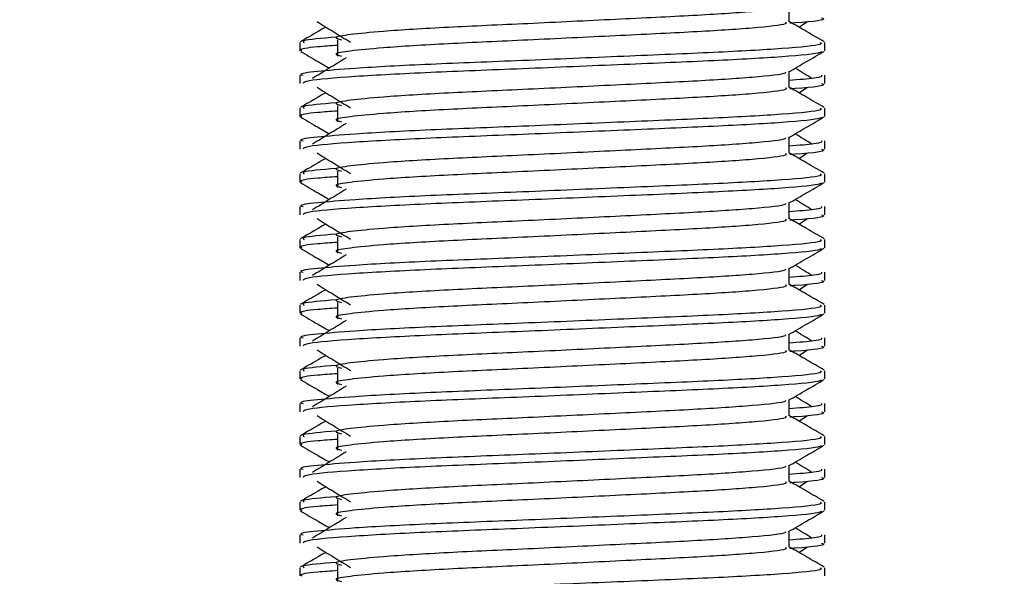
# Model space of a CAD drawing. Header units: millimetres. Extents: x 0 to 420, y 0 to 299.
# Tile 60 of 72: x 334.53 to 339.17, y 151.98 to 154.6. Entities that reach past the tile are written whole.
import ezdxf

# ---------------------------------------------------------------- set-up
doc = ezdxf.new("R2010")
doc.units = ezdxf.units.MM
doc.layers.add('QUOTE', color=174, linetype='Continuous')
doc.styles.add('SLDTEXTSTYLE3', font='TXT', dxfattribs={"width": 0.75})
doc.dimstyles.new('SLDDIMSTYLE0', dxfattribs={"dimtxt": 3, "dimasz": 3, "dimexe": 0, "dimexo": 0.0625, "dimgap": 0.75, "dimtad": 1, "dimlfac": 6.46054, "dimrnd": 1e-09, "dimzin": 12, "dimdsep": 46, "dimtxsty": 'SLDTEXTSTYLE3', "dimsah": 1, "dimcen": 0.09, "dimadec": 0, "dimazin": 3, "dimtfac": 1, "dimtdec": 3, "dimtofl": 0, "dimtmove": 0, "dimatfit": 3, "dimfxl": 0, "dimfrac": 2, "dimtolj": 1, "dimtzin": 12, "dimarcsym": 0})

# ---------------------------------------------------------------- blocks, each defined once
blk = doc.blocks.new('_D_2')
at = {"layer": 'QUOTE'}
for p, q in [((329.0264, 282.4821), (367.0436, 282.4821)), ((365.0436, 141.7664), (365.0436, 282.4821)), ((348.3068, 141.7664), (367.0436, 141.7664))]:
    blk.add_line(p, q, dxfattribs=at)
for points in [[(365.0436, 282.4821), (364.5436, 279.4821), (365.5436, 279.4821)], [(365.0436, 141.7664), (365.5436, 144.7664), (364.5436, 144.7664)]]:
    blk.add_solid(points, dxfattribs=at)
at = {"layer": 'QUOTE', "insert": (361.1764, 207.1367), "char_height": 3, "attachment_point": 1, "rotation": 90, "style": 'SLDTEXTSTYLE3'}
blk.add_mtext('909,1', dxfattribs=at)

msp = doc.modelspace()

# ---------------------------------------------------------------- linework, layer by layer
at = {"color": 7, "linetype": 'Continuous', "lineweight": 25}
for p, q in [((338.1582, 154.5903), (338.1582, 154.6658)), ((338.2029, 154.5661), (338.2443, 154.5915)), ((335.8492, 154.4933), (335.8492, 154.4547)), ((336.0275, 154.5061), (336.0275, 154.4287)), ((338.3258, 154.4547), (338.3258, 154.4933)), ((335.8492, 154.3385), (335.8492, 154.2999)), ((338.1582, 154.2808), (338.1582, 154.3563)), ((338.3258, 154.2999), (338.3258, 154.3385)), ((338.2029, 154.2565), (338.2443, 154.2819)), ((336.0275, 154.1965), (336.0275, 154.1191)), ((335.8492, 154.1837), (335.8492, 154.1451)), ((338.3258, 154.1451), (338.3258, 154.1837)), ((338.1582, 153.9712), (338.1582, 154.0467)), ((335.8492, 154.0289), (335.8492, 153.9904)), ((338.3258, 153.9904), (338.3258, 154.0289)), ((338.2029, 153.947), (338.2443, 153.9723)), ((335.8492, 153.8741), (335.8492, 153.8355)), ((336.0275, 153.8869), (336.0275, 153.8095)), ((338.3258, 153.8355), (338.3258, 153.8741)), ((338.1582, 153.6616), (338.1582, 153.7371)), ((335.8492, 153.7194), (335.8492, 153.6808)), ((338.3258, 153.6808), (338.3258, 153.7194)), ((338.2029, 153.6374), (338.2443, 153.6628)), ((335.8492, 153.5645), (335.8492, 153.5259)), ((336.0275, 153.5773), (336.0275, 153.5)), ((338.3258, 153.5259), (338.3258, 153.5645)), ((335.8492, 153.4098), (335.8492, 153.3712)), ((338.1582, 153.3521), (338.1582, 153.4275)), ((338.3258, 153.3712), (338.3258, 153.4098)), ((338.2029, 153.3278), (338.2443, 153.3532)), ((336.0275, 153.2678), (336.0275, 153.1904)), ((335.8492, 153.255), (335.8492, 153.2164)), ((338.3258, 153.2164), (338.3258, 153.255)), ((338.1582, 153.0425), (338.1582, 153.118)), ((335.8492, 153.1002), (335.8492, 153.0616)), ((338.3258, 153.0616), (338.3258, 153.1002)), ((338.2029, 153.0183), (338.2443, 153.0436)), ((335.8492, 152.9454), (335.8492, 152.9068)), ((336.0275, 152.9582), (336.0275, 152.8808)), ((338.3258, 152.9068), (338.3258, 152.9454)), ((338.1582, 152.7329), (338.1582, 152.8084)), ((335.8492, 152.7907), (335.8492, 152.7521)), ((338.3258, 152.7521), (338.3258, 152.7907)), ((338.2029, 152.7087), (338.2443, 152.7341)), ((335.8492, 152.6358), (335.8492, 152.5972)), ((336.0275, 152.6486), (336.0275, 152.5712)), ((338.3258, 152.5972), (338.3258, 152.6358)), ((335.8492, 152.4811), (335.8492, 152.4425)), ((338.1582, 152.4233), (338.1582, 152.4988)), ((338.3258, 152.4425), (338.3258, 152.4811)), ((338.2029, 152.3991), (338.2443, 152.4245)), ((336.0275, 152.3391), (336.0275, 152.2617)), ((335.8492, 152.3263), (335.8492, 152.2877)), ((338.3258, 152.2877), (338.3258, 152.3263)), ((338.1582, 152.1138), (338.1582, 152.1893)), ((335.8492, 152.1715), (335.8492, 152.1329)), ((338.3258, 152.1329), (338.3258, 152.1715)), ((338.2029, 152.0895), (338.2443, 152.1149)), ((335.8492, 152.0167), (335.8492, 151.9781)), ((336.0275, 152.0295), (336.0275, 151.9521)), ((338.3258, 151.9781), (338.3258, 152.0167))]:
    msp.add_line(p, q, dxfattribs=at)
for points, knots in [([(338.1392, 154.6636), (338.1405, 154.6619), (338.1462, 154.6541), (338.0004, 154.6382), (337.7205, 154.6202), (337.34, 154.6021), (336.9267, 154.5817), (336.5354, 154.5646), (336.2462, 154.547), (336.0795, 154.5302), (336.0017, 154.5178), (336.032, 154.5095), (336.0455, 154.5058)], [0, 0, 0, 0, 0.035107, 0.156135, 0.273953, 0.391653, 0.512699, 0.629093, 0.748412, 0.840135, 0.92875, 1, 1, 1, 1]), ([(338.3097, 154.6095), (338.3143, 154.6081), (338.3374, 154.6006), (338.2778, 154.5914), (338.1697, 154.5845), (338.1616, 154.584)], [0, 0, 0, 0, 0.18373, 0.938556, 1, 1, 1, 1]), ([(335.9721, 154.5661), (335.9599, 154.5591), (335.9198, 154.5358), (335.8796, 154.5125), (335.8516, 154.4963)], [0, 0, 0, 0, 0.303338, 1, 1, 1, 1]), ([(335.9307, 154.5915), (335.9571, 154.5753), (336.0099, 154.543), (336.0625, 154.5107), (336.0889, 154.4945)], [0, 0, 0, 0, 0.500011, 1, 1, 1, 1]), ([(338.1397, 154.5901), (338.1431, 154.5871), (338.1533, 154.5781), (338.0026, 154.5608), (337.72, 154.5428), (337.3401, 154.5247), (336.9267, 154.5043), (336.5354, 154.4872), (336.2462, 154.4696), (336.0795, 154.4528), (336.0017, 154.4405), (336.032, 154.4321), (336.0455, 154.4284)], [0, 0, 0, 0, 0.059132, 0.177163, 0.292064, 0.406849, 0.524898, 0.638409, 0.754774, 0.844226, 0.930647, 1, 1, 1, 1]), ([(338.3235, 154.4963), (338.2955, 154.5125), (338.2404, 154.5444), (338.1853, 154.5763), (338.1582, 154.592)], [0, 0, 0, 0, 0.5083681, 1, 1, 1, 1]), ([(336.0206, 154.5186), (335.9536, 154.5129), (335.8506, 154.5042), (335.8655, 154.4961), (335.8707, 154.4933)], [0, 0, 0, 0, 0.651043, 1, 1, 1, 1]), ([(338.3044, 154.4933), (338.3082, 154.4903), (338.3198, 154.4813), (338.1457, 154.4641), (337.819, 154.446), (337.3797, 154.428), (336.9014, 154.4076), (336.4494, 154.3904), (336.1133, 154.3729), (335.9251, 154.3561), (335.8391, 154.3459), (335.8599, 154.3399), (335.8647, 154.3385)], [0, 0, 0, 0, 0.061077, 0.184512, 0.304677, 0.424721, 0.548174, 0.666888, 0.788581, 0.882129, 0.97251, 1, 1, 1, 1]), ([(336.0275, 154.4797), (335.9945, 154.4773), (335.8934, 154.4699), (335.8451, 154.462), (335.8568, 154.456), (335.8595, 154.4547)], [0, 0, 0, 0, 0.270543, 0.831179, 1, 1, 1, 1]), ([(335.8522, 154.4515), (335.8802, 154.4353), (335.9258, 154.4089), (335.9715, 154.3825), (335.9892, 154.3723)], [0, 0, 0, 0, 0.61317, 1, 1, 1, 1]), ([(338.311, 154.4513), (338.3101, 154.4494), (338.3061, 154.4414), (338.1461, 154.4254), (337.8189, 154.4073), (337.3796, 154.3893), (336.9019, 154.3689), (336.4477, 154.3518), (336.0903, 154.3326), (335.8748, 154.3143), (335.8681, 154.3042), (335.8653, 154.2999)], [0, 0, 0, 0, 0.0399117, 0.1661575, 0.2890582, 0.4118359, 0.5381002, 0.6595169, 0.7839817, 0.9096926, 1, 1, 1, 1]), ([(336.0675, 154.4202), (336.0411, 154.4041), (335.9883, 154.3718), (335.9357, 154.3394), (335.9093, 154.3233)], [0, 0, 0, 0, 0.49999, 1, 1, 1, 1]), ([(338.1549, 154.3543), (338.1829, 154.3705), (338.2389, 154.4029), (338.2949, 154.4353), (338.3229, 154.4515)], [0, 0, 0, 0, 0.499936, 1, 1, 1, 1]), ([(338.2657, 154.3233), (338.2394, 154.3394), (338.2128, 154.3558), (338.1861, 154.3721), (338.1859, 154.3723)], [0, 0, 0, 0, 0.989832, 1, 1, 1, 1]), ([(338.1392, 154.3541), (338.1405, 154.3523), (338.1462, 154.3445), (338.0004, 154.3286), (337.7205, 154.3106), (337.34, 154.2926), (336.9267, 154.2721), (336.5354, 154.255), (336.2462, 154.2374), (336.0795, 154.2206), (336.0017, 154.2083), (336.032, 154.1999), (336.0455, 154.1962)], [0, 0, 0, 0, 0.035107, 0.156135, 0.273953, 0.391653, 0.512699, 0.629093, 0.748412, 0.840135, 0.92875, 1, 1, 1, 1]), ([(338.3103, 154.3385), (338.311, 154.3339), (338.3122, 154.3261), (338.203, 154.3176), (338.1582, 154.3141)], [0, 0, 0, 0, 0.590683, 1, 1, 1, 1]), ([(335.9307, 154.2819), (335.9571, 154.2658), (336.0099, 154.2334), (336.0625, 154.2011), (336.0889, 154.185)], [0, 0, 0, 0, 0.500011, 1, 1, 1, 1]), ([(338.1397, 154.2805), (338.1431, 154.2775), (338.1533, 154.2685), (338.0026, 154.2513), (337.72, 154.2332), (337.3401, 154.2152), (336.9267, 154.1947), (336.5354, 154.1776), (336.2462, 154.16), (336.0795, 154.1432), (336.0017, 154.1309), (336.032, 154.1225), (336.0455, 154.1188)], [0, 0, 0, 0, 0.059132, 0.177163, 0.292064, 0.406849, 0.524898, 0.638409, 0.754774, 0.844226, 0.930647, 1, 1, 1, 1]), ([(338.3235, 154.1868), (338.2955, 154.203), (338.2404, 154.2348), (338.1853, 154.2667), (338.1582, 154.2824)], [0, 0, 0, 0, 0.508368, 1, 1, 1, 1]), ([(338.3097, 154.2999), (338.3143, 154.2985), (338.3374, 154.2911), (338.2778, 154.2818), (338.1697, 154.2749), (338.1616, 154.2744)], [0, 0, 0, 0, 0.18373, 0.938556, 1, 1, 1, 1]), ([(335.9721, 154.2565), (335.9599, 154.2495), (335.9198, 154.2262), (335.8796, 154.203), (335.8516, 154.1868)], [0, 0, 0, 0, 0.303338, 1, 1, 1, 1]), ([(336.0206, 154.2091), (335.9536, 154.2033), (335.8506, 154.1946), (335.8655, 154.1865), (335.8707, 154.1837)], [0, 0, 0, 0, 0.651043, 1, 1, 1, 1]), ([(338.3044, 154.1837), (338.3082, 154.1807), (338.3198, 154.1718), (338.1457, 154.1545), (337.819, 154.1364), (337.3797, 154.1184), (336.9014, 154.098), (336.4494, 154.0809), (336.1133, 154.0633), (335.9251, 154.0465), (335.8391, 154.0364), (335.8599, 154.0303), (335.8647, 154.0289)], [0, 0, 0, 0, 0.061077, 0.184512, 0.304677, 0.424721, 0.548174, 0.666888, 0.788581, 0.882129, 0.97251, 1, 1, 1, 1]), ([(335.8522, 154.142), (335.8802, 154.1258), (335.9258, 154.0993), (335.9715, 154.0729), (335.9892, 154.0627)], [0, 0, 0, 0, 0.61317, 1, 1, 1, 1]), ([(336.0275, 154.1701), (335.9945, 154.1677), (335.8934, 154.1603), (335.8451, 154.1524), (335.8568, 154.1465), (335.8595, 154.1451)], [0, 0, 0, 0, 0.270543, 0.831179, 1, 1, 1, 1]), ([(338.311, 154.1418), (338.3101, 154.1398), (338.3061, 154.1318), (338.1461, 154.1158), (337.8189, 154.0978), (337.3796, 154.0797), (336.9019, 154.0593), (336.4477, 154.0422), (336.0903, 154.023), (335.8748, 154.0048), (335.8681, 153.9946), (335.8653, 153.9904)], [0, 0, 0, 0, 0.0399117, 0.1661575, 0.2890582, 0.4118359, 0.5381002, 0.6595169, 0.7839817, 0.9096926, 1, 1, 1, 1]), ([(338.1549, 154.0447), (338.1829, 154.0609), (338.2389, 154.0934), (338.2949, 154.1258), (338.3229, 154.142)], [0, 0, 0, 0, 0.499936, 1, 1, 1, 1]), ([(336.0675, 154.1107), (336.0411, 154.0945), (335.9883, 154.0622), (335.9357, 154.0299), (335.9093, 154.0137)], [0, 0, 0, 0, 0.49999, 1, 1, 1, 1]), ([(338.2657, 154.0137), (338.2394, 154.0299), (338.2128, 154.0462), (338.1861, 154.0625), (338.1859, 154.0627)], [0, 0, 0, 0, 0.989832, 1, 1, 1, 1]), ([(338.1392, 154.0445), (338.1405, 154.0428), (338.1462, 154.035), (338.0004, 154.019), (337.7205, 154.001), (337.34, 153.983), (336.9267, 153.9626), (336.5354, 153.9454), (336.2462, 153.9279), (336.0795, 153.9111), (336.0017, 153.8987), (336.032, 153.8904), (336.0455, 153.8866)], [0, 0, 0, 0, 0.035107, 0.156135, 0.273953, 0.391653, 0.512699, 0.629093, 0.748412, 0.840135, 0.92875, 1, 1, 1, 1]), ([(338.3103, 154.0289), (338.311, 154.0243), (338.3122, 154.0165), (338.203, 154.008), (338.1582, 154.0045)], [0, 0, 0, 0, 0.590683, 1, 1, 1, 1]), ([(335.9307, 153.9723), (335.9571, 153.9562), (336.0099, 153.9239), (336.0625, 153.8915), (336.0889, 153.8754)], [0, 0, 0, 0, 0.500011, 1, 1, 1, 1]), ([(338.1397, 153.971), (338.1431, 153.968), (338.1533, 153.959), (338.0026, 153.9417), (337.72, 153.9236), (337.3401, 153.9056), (336.9267, 153.8852), (336.5354, 153.868), (336.2462, 153.8505), (336.0795, 153.8337), (336.0017, 153.8213), (336.032, 153.813), (336.0455, 153.8093)], [0, 0, 0, 0, 0.059132, 0.177163, 0.292064, 0.406849, 0.524898, 0.638409, 0.754774, 0.844226, 0.930647, 1, 1, 1, 1]), ([(338.3235, 153.8772), (338.2955, 153.8934), (338.2404, 153.9253), (338.1853, 153.9571), (338.1582, 153.9728)], [0, 0, 0, 0, 0.508368, 1, 1, 1, 1]), ([(338.3097, 153.9904), (338.3143, 153.9889), (338.3374, 153.9815), (338.2778, 153.9723), (338.1697, 153.9653), (338.1616, 153.9648)], [0, 0, 0, 0, 0.18373, 0.938556, 1, 1, 1, 1]), ([(335.9721, 153.947), (335.9599, 153.9399), (335.9198, 153.9167), (335.8796, 153.8934), (335.8516, 153.8772)], [0, 0, 0, 0, 0.303338, 1, 1, 1, 1]), ([(338.3044, 153.8741), (338.3082, 153.8712), (338.3198, 153.8622), (338.1457, 153.8449), (337.819, 153.8269), (337.3797, 153.8089), (336.9014, 153.7884), (336.4494, 153.7713), (336.1133, 153.7537), (335.9251, 153.7369), (335.8391, 153.7268), (335.8599, 153.7208), (335.8647, 153.7194)], [0, 0, 0, 0, 0.061077, 0.184512, 0.304677, 0.424721, 0.548174, 0.666888, 0.788581, 0.882129, 0.97251, 1, 1, 1, 1]), ([(336.0275, 153.8605), (335.9945, 153.8581), (335.8934, 153.8507), (335.8451, 153.8429), (335.8568, 153.8369), (335.8595, 153.8355)], [0, 0, 0, 0, 0.270543, 0.831179, 1, 1, 1, 1]), ([(336.0206, 153.8995), (335.9536, 153.8938), (335.8506, 153.885), (335.8655, 153.8769), (335.8707, 153.8741)], [0, 0, 0, 0, 0.651043, 1, 1, 1, 1]), ([(335.8522, 153.8324), (335.8802, 153.8162), (335.9258, 153.7898), (335.9715, 153.7633), (335.9892, 153.7531)], [0, 0, 0, 0, 0.61317, 1, 1, 1, 1]), ([(338.311, 153.8322), (338.3101, 153.8303), (338.3061, 153.8223), (338.1461, 153.8062), (337.8189, 153.7882), (337.3796, 153.7702), (336.9019, 153.7497), (336.4477, 153.7326), (336.0903, 153.7135), (335.8748, 153.6952), (335.8681, 153.685), (335.8653, 153.6808)], [0, 0, 0, 0, 0.039912, 0.166158, 0.289058, 0.411836, 0.5381, 0.659517, 0.783982, 0.909693, 1, 1, 1, 1]), ([(338.1549, 153.7352), (338.1829, 153.7514), (338.2389, 153.7838), (338.2949, 153.8162), (338.3229, 153.8324)], [0, 0, 0, 0, 0.499936, 1, 1, 1, 1]), ([(336.0675, 153.8011), (336.0411, 153.7849), (335.9883, 153.7526), (335.9357, 153.7203), (335.9093, 153.7041)], [0, 0, 0, 0, 0.49999, 1, 1, 1, 1]), ([(338.1392, 153.7349), (338.1405, 153.7332), (338.1462, 153.7254), (338.0004, 153.7095), (337.7205, 153.6914), (337.34, 153.6734), (336.9267, 153.653), (336.5354, 153.6359), (336.2462, 153.6183), (336.0795, 153.6015), (336.0017, 153.5891), (336.032, 153.5808), (336.0455, 153.5771)], [0, 0, 0, 0, 0.035107, 0.156135, 0.273953, 0.391653, 0.512699, 0.629093, 0.748412, 0.840135, 0.92875, 1, 1, 1, 1]), ([(338.2657, 153.7041), (338.2394, 153.7203), (338.2128, 153.7366), (338.1861, 153.7529), (338.1859, 153.7531)], [0, 0, 0, 0, 0.989832, 1, 1, 1, 1]), ([(338.3103, 153.7194), (338.311, 153.7148), (338.3122, 153.7069), (338.203, 153.6984), (338.1582, 153.6949)], [0, 0, 0, 0, 0.590683, 1, 1, 1, 1]), ([(338.3097, 153.6808), (338.3143, 153.6793), (338.3374, 153.6719), (338.2778, 153.6627), (338.1697, 153.6558), (338.1616, 153.6552)], [0, 0, 0, 0, 0.18373, 0.938556, 1, 1, 1, 1]), ([(335.9721, 153.6374), (335.9599, 153.6303), (335.9198, 153.6071), (335.8796, 153.5838), (335.8516, 153.5676)], [0, 0, 0, 0, 0.303338, 1, 1, 1, 1]), ([(335.9307, 153.6628), (335.9571, 153.6466), (336.0099, 153.6143), (336.0625, 153.582), (336.0889, 153.5658)], [0, 0, 0, 0, 0.500011, 1, 1, 1, 1]), ([(338.1397, 153.6614), (338.1431, 153.6584), (338.1533, 153.6494), (338.0026, 153.6321), (337.72, 153.614), (337.3401, 153.596), (336.9267, 153.5756), (336.5354, 153.5585), (336.2462, 153.5409), (336.0795, 153.5241), (336.0017, 153.5117), (336.032, 153.5034), (336.0455, 153.4997)], [0, 0, 0, 0, 0.059132, 0.177163, 0.292064, 0.406849, 0.524898, 0.638409, 0.754774, 0.844226, 0.930647, 1, 1, 1, 1]), ([(338.3235, 153.5676), (338.2955, 153.5838), (338.2404, 153.6157), (338.1853, 153.6476), (338.1582, 153.6632)], [0, 0, 0, 0, 0.5083681, 1, 1, 1, 1]), ([(336.0206, 153.5899), (335.9536, 153.5842), (335.8506, 153.5754), (335.8655, 153.5674), (335.8707, 153.5645)], [0, 0, 0, 0, 0.651043, 1, 1, 1, 1]), ([(338.3044, 153.5645), (338.3082, 153.5616), (338.3198, 153.5526), (338.1457, 153.5354), (337.819, 153.5173), (337.3797, 153.4993), (336.9014, 153.4789), (336.4494, 153.4617), (336.1133, 153.4442), (335.9251, 153.4273), (335.8391, 153.4172), (335.8599, 153.4112), (335.8647, 153.4098)], [0, 0, 0, 0, 0.061077, 0.184512, 0.304677, 0.424721, 0.548174, 0.666888, 0.788581, 0.882129, 0.97251, 1, 1, 1, 1]), ([(336.0275, 153.551), (335.9945, 153.5486), (335.8934, 153.5411), (335.8451, 153.5333), (335.8568, 153.5273), (335.8595, 153.5259)], [0, 0, 0, 0, 0.270543, 0.831179, 1, 1, 1, 1]), ([(335.8522, 153.5228), (335.8802, 153.5066), (335.9258, 153.4802), (335.9715, 153.4538), (335.9892, 153.4435)], [0, 0, 0, 0, 0.61317, 1, 1, 1, 1]), ([(338.311, 153.5226), (338.3101, 153.5207), (338.3061, 153.5127), (338.1461, 153.4967), (337.8189, 153.4786), (337.3796, 153.4606), (336.9019, 153.4402), (336.4477, 153.423), (336.0903, 153.4039), (335.8748, 153.3856), (335.8681, 153.3755), (335.8653, 153.3712)], [0, 0, 0, 0, 0.039912, 0.166158, 0.289058, 0.411836, 0.5381, 0.659517, 0.783982, 0.909693, 1, 1, 1, 1]), ([(336.0675, 153.4915), (336.0411, 153.4754), (335.9883, 153.443), (335.9357, 153.4107), (335.9093, 153.3946)], [0, 0, 0, 0, 0.49999, 1, 1, 1, 1]), ([(338.1549, 153.4256), (338.1829, 153.4418), (338.2389, 153.4742), (338.2949, 153.5066), (338.3229, 153.5228)], [0, 0, 0, 0, 0.499936, 1, 1, 1, 1]), ([(338.2657, 153.3946), (338.2394, 153.4107), (338.2128, 153.427), (338.1861, 153.4434), (338.1859, 153.4435)], [0, 0, 0, 0, 0.9898318, 1, 1, 1, 1]), ([(338.1392, 153.4254), (338.1405, 153.4236), (338.1462, 153.4158), (338.0004, 153.3999), (337.7205, 153.3819), (337.34, 153.3639), (336.9267, 153.3434), (336.5354, 153.3263), (336.2462, 153.3087), (336.0795, 153.2919), (336.0017, 153.2796), (336.032, 153.2712), (336.0455, 153.2675)], [0, 0, 0, 0, 0.035107, 0.156135, 0.273953, 0.391653, 0.512699, 0.629093, 0.748412, 0.840135, 0.92875, 1, 1, 1, 1]), ([(338.3103, 153.4098), (338.311, 153.4052), (338.3122, 153.3974), (338.203, 153.3889), (338.1582, 153.3854)], [0, 0, 0, 0, 0.590683, 1, 1, 1, 1]), ([(335.9307, 153.3532), (335.9571, 153.337), (336.0099, 153.3047), (336.0625, 153.2724), (336.0889, 153.2562)], [0, 0, 0, 0, 0.500011, 1, 1, 1, 1]), ([(338.1397, 153.3518), (338.1431, 153.3488), (338.1533, 153.3398), (338.0026, 153.3225), (337.72, 153.3045), (337.3401, 153.2865), (336.9267, 153.266), (336.5354, 153.2489), (336.2462, 153.2313), (336.0795, 153.2145), (336.0017, 153.2022), (336.032, 153.1938), (336.0455, 153.1901)], [0, 0, 0, 0, 0.059132, 0.177163, 0.292064, 0.406849, 0.524898, 0.638409, 0.754774, 0.844226, 0.930647, 1, 1, 1, 1]), ([(338.3235, 153.2581), (338.2955, 153.2743), (338.2404, 153.3061), (338.1853, 153.338), (338.1582, 153.3537)], [0, 0, 0, 0, 0.508368, 1, 1, 1, 1]), ([(338.3097, 153.3712), (338.3143, 153.3698), (338.3374, 153.3624), (338.2778, 153.3531), (338.1697, 153.3462), (338.1616, 153.3457)], [0, 0, 0, 0, 0.18373, 0.938556, 1, 1, 1, 1]), ([(335.9721, 153.3278), (335.9599, 153.3208), (335.9198, 153.2975), (335.8796, 153.2743), (335.8516, 153.2581)], [0, 0, 0, 0, 0.3033381, 1, 1, 1, 1]), ([(336.0206, 153.2803), (335.9536, 153.2746), (335.8506, 153.2659), (335.8655, 153.2578), (335.8707, 153.255)], [0, 0, 0, 0, 0.651043, 1, 1, 1, 1]), ([(338.3044, 153.255), (338.3082, 153.252), (338.3198, 153.243), (338.1457, 153.2258), (337.819, 153.2077), (337.3797, 153.1897), (336.9014, 153.1693), (336.4494, 153.1522), (336.1133, 153.1346), (335.9251, 153.1178), (335.8391, 153.1076), (335.8599, 153.1016), (335.8647, 153.1002)], [0, 0, 0, 0, 0.061077, 0.184512, 0.304677, 0.424721, 0.548174, 0.666888, 0.788581, 0.882129, 0.97251, 1, 1, 1, 1]), ([(335.8522, 153.2133), (335.8802, 153.1971), (335.9258, 153.1706), (335.9715, 153.1442), (335.9892, 153.134)], [0, 0, 0, 0, 0.61317, 1, 1, 1, 1]), ([(336.0275, 153.2414), (335.9945, 153.239), (335.8934, 153.2316), (335.8451, 153.2237), (335.8568, 153.2178), (335.8595, 153.2164)], [0, 0, 0, 0, 0.270543, 0.831179, 1, 1, 1, 1]), ([(338.311, 153.213), (338.3101, 153.2111), (338.3061, 153.2031), (338.1461, 153.1871), (337.8189, 153.169), (337.3796, 153.151), (336.9019, 153.1306), (336.4477, 153.1135), (336.0903, 153.0943), (335.8748, 153.076), (335.8681, 153.0659), (335.8653, 153.0616)], [0, 0, 0, 0, 0.039912, 0.166158, 0.289058, 0.411836, 0.5381, 0.659517, 0.783982, 0.909693, 1, 1, 1, 1]), ([(338.1549, 153.116), (338.1829, 153.1322), (338.2389, 153.1647), (338.2949, 153.1971), (338.3229, 153.2133)], [0, 0, 0, 0, 0.499936, 1, 1, 1, 1]), ([(336.0675, 153.1819), (336.0411, 153.1658), (335.9883, 153.1335), (335.9357, 153.1012), (335.9093, 153.085)], [0, 0, 0, 0, 0.49999, 1, 1, 1, 1]), ([(338.2657, 153.085), (338.2394, 153.1012), (338.2128, 153.1175), (338.1861, 153.1338), (338.1859, 153.134)], [0, 0, 0, 0, 0.989832, 1, 1, 1, 1]), ([(338.1392, 153.1158), (338.1405, 153.114), (338.1462, 153.1063), (338.0004, 153.0903), (337.7205, 153.0723), (337.34, 153.0543), (336.9267, 153.0338), (336.5354, 153.0167), (336.2462, 152.9991), (336.0795, 152.9823), (336.0017, 152.97), (336.032, 152.9616), (336.0455, 152.9579)], [0, 0, 0, 0, 0.035107, 0.156135, 0.273953, 0.391653, 0.512699, 0.629093, 0.748412, 0.840135, 0.92875, 1, 1, 1, 1]), ([(338.3103, 153.1002), (338.311, 153.0956), (338.3122, 153.0878), (338.203, 153.0793), (338.1582, 153.0758)], [0, 0, 0, 0, 0.590683, 1, 1, 1, 1]), ([(335.9307, 153.0436), (335.9571, 153.0275), (336.0099, 152.9952), (336.0625, 152.9628), (336.0889, 152.9467)], [0, 0, 0, 0, 0.500011, 1, 1, 1, 1]), ([(338.1397, 153.0423), (338.1431, 153.0393), (338.1533, 153.0303), (338.0026, 153.013), (337.72, 152.9949), (337.3401, 152.9769), (336.9267, 152.9565), (336.5354, 152.9393), (336.2462, 152.9218), (336.0795, 152.905), (336.0017, 152.8926), (336.032, 152.8843), (336.0455, 152.8805)], [0, 0, 0, 0, 0.059132, 0.177163, 0.292064, 0.406849, 0.524898, 0.638409, 0.754774, 0.844226, 0.930647, 1, 1, 1, 1]), ([(338.3235, 152.9485), (338.2955, 152.9647), (338.2404, 152.9966), (338.1853, 153.0284), (338.1582, 153.0441)], [0, 0, 0, 0, 0.508368, 1, 1, 1, 1]), ([(338.3097, 153.0616), (338.3143, 153.0602), (338.3374, 153.0528), (338.2778, 153.0435), (338.1697, 153.0366), (338.1616, 153.0361)], [0, 0, 0, 0, 0.18373, 0.938556, 1, 1, 1, 1]), ([(335.9721, 153.0183), (335.9599, 153.0112), (335.9198, 152.9879), (335.8796, 152.9647), (335.8516, 152.9485)], [0, 0, 0, 0, 0.303338, 1, 1, 1, 1]), ([(338.3044, 152.9454), (338.3082, 152.9424), (338.3198, 152.9335), (338.1457, 152.9162), (337.819, 152.8982), (337.3797, 152.8801), (336.9014, 152.8597), (336.4494, 152.8426), (336.1133, 152.825), (335.9251, 152.8082), (335.8391, 152.7981), (335.8599, 152.7921), (335.8647, 152.7907)], [0, 0, 0, 0, 0.061077, 0.184512, 0.304677, 0.424721, 0.548174, 0.666888, 0.788581, 0.882129, 0.97251, 1, 1, 1, 1]), ([(336.0275, 152.9318), (335.9945, 152.9294), (335.8934, 152.922), (335.8451, 152.9142), (335.8568, 152.9082), (335.8595, 152.9068)], [0, 0, 0, 0, 0.270543, 0.831179, 1, 1, 1, 1]), ([(336.0206, 152.9708), (335.9536, 152.9651), (335.8506, 152.9563), (335.8655, 152.9482), (335.8707, 152.9454)], [0, 0, 0, 0, 0.651043, 1, 1, 1, 1]), ([(335.8522, 152.9037), (335.8802, 152.8875), (335.9258, 152.8611), (335.9715, 152.8346), (335.9892, 152.8244)], [0, 0, 0, 0, 0.61317, 1, 1, 1, 1]), ([(338.311, 152.9035), (338.3101, 152.9016), (338.3061, 152.8936), (338.1461, 152.8775), (337.8189, 152.8595), (337.3796, 152.8415), (336.9019, 152.821), (336.4477, 152.8039), (336.0903, 152.7847), (335.8748, 152.7665), (335.8681, 152.7563), (335.8653, 152.7521)], [0, 0, 0, 0, 0.039912, 0.166158, 0.289058, 0.411836, 0.5381, 0.659517, 0.783982, 0.909693, 1, 1, 1, 1]), ([(338.1549, 152.8065), (338.1829, 152.8227), (338.2389, 152.8551), (338.2949, 152.8875), (338.3229, 152.9037)], [0, 0, 0, 0, 0.499936, 1, 1, 1, 1]), ([(336.0675, 152.8724), (336.0411, 152.8562), (335.9883, 152.8239), (335.9357, 152.7916), (335.9093, 152.7754)], [0, 0, 0, 0, 0.49999, 1, 1, 1, 1]), ([(338.1392, 152.8062), (338.1405, 152.8045), (338.1462, 152.7967), (338.0004, 152.7808), (337.7205, 152.7627), (337.34, 152.7447), (336.9267, 152.7243), (336.5354, 152.7072), (336.2462, 152.6896), (336.0795, 152.6728), (336.0017, 152.6604), (336.032, 152.6521), (336.0455, 152.6483)], [0, 0, 0, 0, 0.035107, 0.156135, 0.273953, 0.391653, 0.512699, 0.629093, 0.748412, 0.840135, 0.92875, 1, 1, 1, 1]), ([(338.2657, 152.7754), (338.2394, 152.7916), (338.2128, 152.8079), (338.1861, 152.8242), (338.1859, 152.8244)], [0, 0, 0, 0, 0.989832, 1, 1, 1, 1]), ([(338.3103, 152.7907), (338.311, 152.786), (338.3122, 152.7782), (338.203, 152.7697), (338.1582, 152.7662)], [0, 0, 0, 0, 0.590683, 1, 1, 1, 1]), ([(338.3097, 152.7521), (338.3143, 152.7506), (338.3374, 152.7432), (338.2778, 152.734), (338.1697, 152.7271), (338.1616, 152.7265)], [0, 0, 0, 0, 0.18373, 0.938556, 1, 1, 1, 1]), ([(335.9721, 152.7087), (335.9599, 152.7016), (335.9198, 152.6784), (335.8796, 152.6551), (335.8516, 152.6389)], [0, 0, 0, 0, 0.303338, 1, 1, 1, 1]), ([(335.9307, 152.7341), (335.9571, 152.7179), (336.0099, 152.6856), (336.0625, 152.6533), (336.0889, 152.6371)], [0, 0, 0, 0, 0.5000113, 1, 1, 1, 1]), ([(338.1397, 152.7327), (338.1431, 152.7297), (338.1533, 152.7207), (338.0026, 152.7034), (337.72, 152.6853), (337.3401, 152.6673), (336.9267, 152.6469), (336.5354, 152.6298), (336.2462, 152.6122), (336.0795, 152.5954), (336.0017, 152.583), (336.032, 152.5747), (336.0455, 152.571)], [0, 0, 0, 0, 0.059132, 0.177163, 0.292064, 0.406849, 0.524898, 0.638409, 0.754774, 0.844226, 0.930647, 1, 1, 1, 1]), ([(338.3235, 152.6389), (338.2955, 152.6551), (338.2404, 152.687), (338.1853, 152.7189), (338.1582, 152.7345)], [0, 0, 0, 0, 0.508368, 1, 1, 1, 1]), ([(336.0206, 152.6612), (335.9536, 152.6555), (335.8506, 152.6467), (335.8655, 152.6386), (335.8707, 152.6358)], [0, 0, 0, 0, 0.651043, 1, 1, 1, 1]), ([(338.3044, 152.6358), (338.3082, 152.6329), (338.3198, 152.6239), (338.1457, 152.6067), (337.819, 152.5886), (337.3797, 152.5706), (336.9014, 152.5501), (336.4494, 152.533), (336.1133, 152.5154), (335.9251, 152.4986), (335.8391, 152.4885), (335.8599, 152.4825), (335.8647, 152.4811)], [0, 0, 0, 0, 0.061077, 0.184512, 0.304677, 0.424721, 0.548174, 0.666888, 0.788581, 0.882129, 0.97251, 1, 1, 1, 1]), ([(336.0275, 152.6222), (335.9945, 152.6198), (335.8934, 152.6124), (335.8451, 152.6046), (335.8568, 152.5986), (335.8595, 152.5972)], [0, 0, 0, 0, 0.270543, 0.831179, 1, 1, 1, 1]), ([(335.8522, 152.5941), (335.8802, 152.5779), (335.9258, 152.5515), (335.9715, 152.525), (335.9892, 152.5148)], [0, 0, 0, 0, 0.61317, 1, 1, 1, 1]), ([(338.311, 152.5939), (338.3101, 152.592), (338.3061, 152.584), (338.1461, 152.5679), (337.8189, 152.5499), (337.3796, 152.5319), (336.9019, 152.5114), (336.4477, 152.4943), (336.0903, 152.4752), (335.8748, 152.4569), (335.8681, 152.4467), (335.8653, 152.4425)], [0, 0, 0, 0, 0.0399117, 0.1661575, 0.2890582, 0.4118359, 0.5381002, 0.6595169, 0.7839817, 0.9096926, 1, 1, 1, 1]), ([(336.0675, 152.5628), (336.0411, 152.5466), (335.9883, 152.5143), (335.9357, 152.482), (335.9093, 152.4659)], [0, 0, 0, 0, 0.49999, 1, 1, 1, 1]), ([(338.1549, 152.4969), (338.1829, 152.5131), (338.2389, 152.5455), (338.2949, 152.5779), (338.3229, 152.5941)], [0, 0, 0, 0, 0.499936, 1, 1, 1, 1]), ([(338.2657, 152.4659), (338.2394, 152.482), (338.2128, 152.4983), (338.1861, 152.5147), (338.1859, 152.5148)], [0, 0, 0, 0, 0.989832, 1, 1, 1, 1]), ([(338.1392, 152.4966), (338.1405, 152.4949), (338.1462, 152.4871), (338.0004, 152.4712), (337.7205, 152.4532), (337.34, 152.4351), (336.9267, 152.4147), (336.5354, 152.3976), (336.2462, 152.38), (336.0795, 152.3632), (336.0017, 152.3508), (336.032, 152.3425), (336.0455, 152.3388)], [0, 0, 0, 0, 0.035107, 0.156135, 0.273953, 0.391653, 0.512699, 0.629093, 0.748412, 0.840135, 0.92875, 1, 1, 1, 1]), ([(338.3103, 152.4811), (338.311, 152.4765), (338.3122, 152.4686), (338.203, 152.4601), (338.1582, 152.4567)], [0, 0, 0, 0, 0.590683, 1, 1, 1, 1]), ([(335.9307, 152.4245), (335.9571, 152.4083), (336.0099, 152.376), (336.0625, 152.3437), (336.0889, 152.3275)], [0, 0, 0, 0, 0.500011, 1, 1, 1, 1]), ([(338.1397, 152.4231), (338.1431, 152.4201), (338.1533, 152.4111), (338.0026, 152.3938), (337.72, 152.3758), (337.3401, 152.3577), (336.9267, 152.3373), (336.5354, 152.3202), (336.2462, 152.3026), (336.0795, 152.2858), (336.0017, 152.2735), (336.032, 152.2651), (336.0455, 152.2614)], [0, 0, 0, 0, 0.059132, 0.177163, 0.292064, 0.406849, 0.524898, 0.638409, 0.754774, 0.844226, 0.930647, 1, 1, 1, 1]), ([(338.3235, 152.3293), (338.2955, 152.3455), (338.2404, 152.3774), (338.1853, 152.4093), (338.1582, 152.425)], [0, 0, 0, 0, 0.508368, 1, 1, 1, 1]), ([(338.3097, 152.4425), (338.3143, 152.4411), (338.3374, 152.4336), (338.2778, 152.4244), (338.1697, 152.4175), (338.1616, 152.417)], [0, 0, 0, 0, 0.18373, 0.938556, 1, 1, 1, 1]), ([(335.9721, 152.3991), (335.9599, 152.3921), (335.9198, 152.3688), (335.8796, 152.3455), (335.8516, 152.3293)], [0, 0, 0, 0, 0.303338, 1, 1, 1, 1]), ([(336.0206, 152.3516), (335.9536, 152.3459), (335.8506, 152.3372), (335.8655, 152.3291), (335.8707, 152.3263)], [0, 0, 0, 0, 0.651043, 1, 1, 1, 1]), ([(338.3044, 152.3263), (338.3082, 152.3233), (338.3198, 152.3143), (338.1457, 152.2971), (337.819, 152.279), (337.3797, 152.261), (336.9014, 152.2406), (336.4494, 152.2234), (336.1133, 152.2059), (335.9251, 152.1891), (335.8391, 152.1789), (335.8599, 152.1729), (335.8647, 152.1715)], [0, 0, 0, 0, 0.061077, 0.184512, 0.304677, 0.424721, 0.548174, 0.666888, 0.788581, 0.882129, 0.97251, 1, 1, 1, 1]), ([(335.8522, 152.2845), (335.8802, 152.2683), (335.9258, 152.2419), (335.9715, 152.2155), (335.9892, 152.2053)], [0, 0, 0, 0, 0.61317, 1, 1, 1, 1]), ([(336.0275, 152.3127), (335.9945, 152.3103), (335.8934, 152.3029), (335.8451, 152.295), (335.8568, 152.289), (335.8595, 152.2877)], [0, 0, 0, 0, 0.270543, 0.831179, 1, 1, 1, 1]), ([(338.311, 152.2843), (338.3101, 152.2824), (338.3061, 152.2744), (338.1461, 152.2584), (337.8189, 152.2403), (337.3796, 152.2223), (336.9019, 152.2019), (336.4477, 152.1848), (336.0903, 152.1656), (335.8748, 152.1473), (335.8681, 152.1372), (335.8653, 152.1329)], [0, 0, 0, 0, 0.039912, 0.166158, 0.289058, 0.411836, 0.5381, 0.659517, 0.783982, 0.909693, 1, 1, 1, 1]), ([(338.1549, 152.1873), (338.1829, 152.2035), (338.2389, 152.2359), (338.2949, 152.2683), (338.3229, 152.2845)], [0, 0, 0, 0, 0.499936, 1, 1, 1, 1]), ([(336.0675, 152.2532), (336.0411, 152.2371), (335.9883, 152.2048), (335.9357, 152.1724), (335.9093, 152.1563)], [0, 0, 0, 0, 0.49999, 1, 1, 1, 1]), ([(338.2657, 152.1563), (338.2394, 152.1724), (338.2128, 152.1888), (338.1861, 152.2051), (338.1859, 152.2053)], [0, 0, 0, 0, 0.989832, 1, 1, 1, 1]), ([(338.1392, 152.1871), (338.1405, 152.1853), (338.1462, 152.1775), (338.0004, 152.1616), (337.7205, 152.1436), (337.34, 152.1256), (336.9267, 152.1051), (336.5354, 152.088), (336.2462, 152.0704), (336.0795, 152.0536), (336.0017, 152.0413), (336.032, 152.0329), (336.0455, 152.0292)], [0, 0, 0, 0, 0.035107, 0.156135, 0.273953, 0.391653, 0.512699, 0.629093, 0.748412, 0.840135, 0.92875, 1, 1, 1, 1]), ([(338.3103, 152.1715), (338.311, 152.1669), (338.3122, 152.1591), (338.203, 152.1506), (338.1582, 152.1471)], [0, 0, 0, 0, 0.590683, 1, 1, 1, 1]), ([(335.9307, 152.1149), (335.9571, 152.0988), (336.0099, 152.0664), (336.0625, 152.0341), (336.0889, 152.018)], [0, 0, 0, 0, 0.500011, 1, 1, 1, 1]), ([(338.1397, 152.1135), (338.1431, 152.1105), (338.1533, 152.1015), (338.0026, 152.0843), (337.72, 152.0662), (337.3401, 152.0482), (336.9267, 152.0277), (336.5354, 152.0106), (336.2462, 151.993), (336.0795, 151.9762), (336.0017, 151.9639), (336.032, 151.9555), (336.0455, 151.9518)], [0, 0, 0, 0, 0.059132, 0.177163, 0.292064, 0.406849, 0.524898, 0.638409, 0.754774, 0.844226, 0.930647, 1, 1, 1, 1]), ([(338.3235, 152.0198), (338.2955, 152.036), (338.2404, 152.0678), (338.1853, 152.0997), (338.1582, 152.1154)], [0, 0, 0, 0, 0.508368, 1, 1, 1, 1]), ([(338.3097, 152.1329), (338.3143, 152.1315), (338.3374, 152.1241), (338.2778, 152.1148), (338.1697, 152.1079), (338.1616, 152.1074)], [0, 0, 0, 0, 0.18373, 0.938556, 1, 1, 1, 1]), ([(335.9721, 152.0895), (335.9599, 152.0825), (335.9198, 152.0592), (335.8796, 152.036), (335.8516, 152.0198)], [0, 0, 0, 0, 0.303338, 1, 1, 1, 1]), ([(338.3044, 152.0167), (338.3082, 152.0137), (338.3198, 152.0048), (338.1457, 151.9875), (337.819, 151.9694), (337.3797, 151.9514), (336.9014, 151.931), (336.4494, 151.9139), (336.1133, 151.8963), (335.9251, 151.8795), (335.8391, 151.8694), (335.8599, 151.8633), (335.8647, 151.8619)], [0, 0, 0, 0, 0.061077, 0.184512, 0.304677, 0.424721, 0.548174, 0.666888, 0.788581, 0.882129, 0.97251, 1, 1, 1, 1]), ([(336.0275, 152.0031), (335.9945, 152.0007), (335.8934, 151.9933), (335.8451, 151.9854), (335.8568, 151.9795), (335.8595, 151.9781)], [0, 0, 0, 0, 0.270543, 0.831179, 1, 1, 1, 1]), ([(336.0206, 152.0421), (335.9536, 152.0363), (335.8506, 152.0276), (335.8655, 152.0195), (335.8707, 152.0167)], [0, 0, 0, 0, 0.651043, 1, 1, 1, 1])]:
    msp.add_open_spline(points, degree=3, knots=knots, dxfattribs=at)

# ---------------------------------------------------------------- dimensions: what is measured, and where the dimension line sits
at = {"layer": 'QUOTE'}
dim = msp.add_linear_dim(base=(365.0436, 282.4821), p1=(346.3068, 141.7664), p2=(327.0264, 282.4821), angle=90, dimstyle='SLDDIMSTYLE0', dxfattribs=at)
dim.commit()
dim.dimension.update_dxf_attribs({"geometry": '_D_2', "text_midpoint": (365.0436, 212.1242), "dimtype": 160})

doc.saveas('drawing.dxf')
